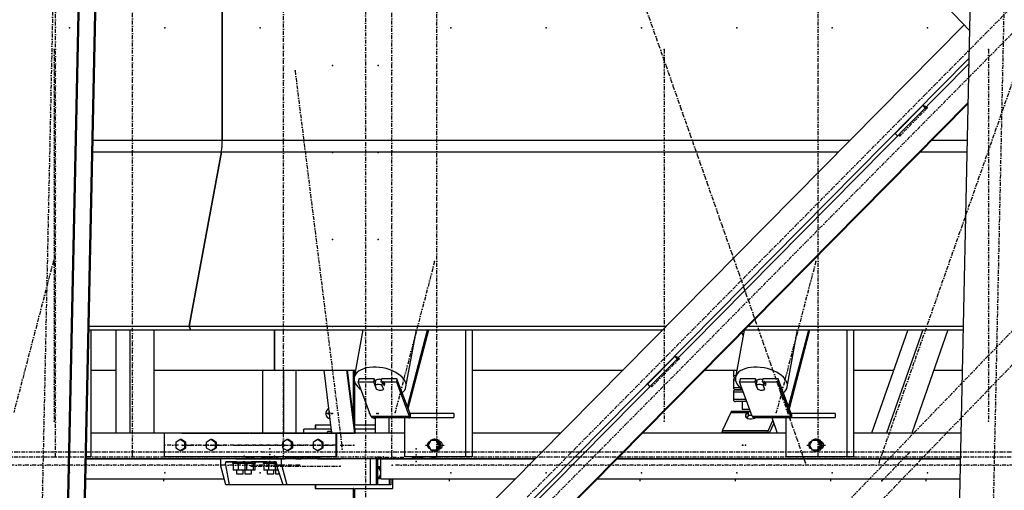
# Model space of a CAD drawing. Header units: millimetres. Extents: x 5305 to 84145, y 9066 to 76599.
# Tile 30 of 158: x 29335 to 31827, y 14498 to 15688. Entities that reach past the tile are written whole.
import ezdxf

# ---------------------------------------------------------------- set-up
doc = ezdxf.new("R2010")
doc.units = ezdxf.units.MM
doc.linetypes.add('STRICHPUNKT2', pattern=[18.5, 10, -4, 0.5, -4])
for name, color, linetype in [('01', 1, 'Continuous'), ('Kante-Höft', 7, 'Continuous'), ('Mitte-Höft', 1, 'Continuous')]:
    doc.layers.add(name, color=color, linetype=linetype)

# ---------------------------------------------------------------- blocks, each defined once
blk = doc.blocks.new('Stahlbau DS')
at = {"layer": 'Kante-Höft'}
for p, q in [((22146.1, -2257.2), (22243.1, 2281.3)), ((19888.6, -2227.3), (19984.3, 2251.4)), ((19891.1, -2228.1), (19986.8, 2250.7)), ((19930.8, -2240.4), (20026.5, 2238.3)), ((19933.3, -2241.2), (20029, 2237.5)), ((20301.3, 319.2), (20301.3, -319.2)), ((20301.3, -319.2), (20301.3, 319.2)), ((22193.4, -42.6), (22077.4, 80)), ((22179.1, -27.5), (19952.8, -2277.2)), ((22192, -111), (20048.4, -2277.2)), ((22191.7, -125.1), (20062, -2277.2)), ((22189.6, -223.8), (20157.6, -2277.2)), ((22189.5, -226.3), (20159.9, -2277.2)), ((22004.9, -301.8), (22074.7, -231.3)), ((22083.8, -234.1), (22074.7, -231.3)), ((22074.7, -231.3), (22080.5, -237.5)), ((19974.4, -319.2), (20301.3, -319.2)), ((20301.3, -319.2), (21890.4, -319.2)), ((22004.9, -301.8), (22010.7, -307.9)), ((22097.5, -319.2), (22187.5, -319.2)), ((19973.7, -347.9), (20299, -347.9)), ((20299, -347.9), (20217.9, -789.5)), ((20217.9, -789.5), (20299, -347.9)), ((20299, -347.9), (21862.1, -347.9)), ((22069.2, -347.9), (22186.9, -347.9)), ((19964.3, -789.5), (20217.9, -789.5)), ((20217.9, -789.5), (20221.3, -798.7)), ((20221.3, -798.7), (20217.9, -789.5)), ((20217.9, -789.5), (21425, -789.5)), ((21632.1, -789.5), (22177.5, -789.5)), ((19964.1, -798.7), (20221.3, -798.7)), ((19968.8, -798.7), (19968.8, -1120)), ((20032.3, -798.7), (20032.3, -1060)), ((20067.1, -798.7), (20067.1, -1060)), ((20127.9, -798.7), (20127.9, -1060)), ((20221.3, -798.7), (21415.9, -798.7)), ((20433.7, -900), (20433.7, -798.7)), ((20433.7, -798.7), (20433.7, -900)), ((20657.5, -798.7), (20635.5, -918.7)), ((20766.3, -942.7), (20792.7, -798.7)), ((20769.9, -992.9), (20820.8, -798.7)), ((20771.7, -997.5), (20823.8, -798.7)), ((20916.8, -798.7), (20916.8, -1120)), ((20933.8, -798.7), (20933.8, -1120)), ((21622.4, -799.3), (21600.5, -918.7)), ((21616.6, -805.2), (21619.7, -814.1)), ((21623, -798.7), (22177.3, -798.7)), ((21731.3, -942.7), (21757.7, -798.7)), ((21734.9, -992.9), (21785.8, -798.7)), ((21736.7, -997.5), (21788.8, -798.7)), ((21881.8, -798.7), (21881.8, -1120)), ((21898.8, -798.7), (21898.8, -1120)), ((22036.4, -798.7), (21944.6, -1060)), ((22074.2, -798.7), (21982.5, -1060)), ((22138, -798.7), (22046.3, -1060)), ((21377.2, -936.1), (21447, -865.6)), ((21456.1, -868.4), (21447, -865.6)), ((21447, -865.6), (21452.8, -871.8)), ((19968.8, -900), (20032.3, -900)), ((20127.9, -900), (20433.7, -900)), ((20402.8, -900), (20402.8, -1060)), ((20433.7, -900), (20638.9, -900)), ((20433.7, -900), (20437.9, -900)), ((20455.9, -900), (20455.9, -1060)), ((20487.3, -900), (20487.3, -1060)), ((20578.9, -1060), (20558.9, -900)), ((20636.8, -1060), (20616.8, -900)), ((20638.5, -1060), (20618.6, -900)), ((20632.8, -900), (20632.8, -1013.9)), ((20634.4, -1026.5), (20634.4, -900)), ((20636.6, -912.3), (20636.6, -900)), ((20933.8, -900), (21315.7, -900)), ((21522.8, -900), (21603.9, -900)), ((21595.1, -900), (21595.1, -915)), ((21601.2, -915), (21595.1, -915)), ((21600.1, -920), (21600.3, -920)), ((21600.3, -920), (21600.1, -920)), ((21898.8, -900), (22000.8, -900)), ((22102.5, -900), (22175.1, -900)), ((20636.6, -1039.7), (20636.6, -930.5)), ((20646.9, -922.1), (20645.4, -930.3)), ((20677.6, -1016.4), (20645.4, -930.3)), ((20645.4, -930.3), (20684.5, -930.3)), ((20686, -922.1), (20646.9, -922.1)), ((20686, -922.1), (20684.5, -930.3)), ((20684.5, -930.3), (20691.1, -948)), ((20689.4, -931.1), (20686, -922.1)), ((20687.9, -938.8), (20689.7, -929)), ((20691.7, -948.7), (20687.9, -938.8)), ((20688.6, -928.4), (20688.5, -928.8)), ((20704.4, -922.1), (20702.8, -930.3)), ((20702.8, -930.3), (20741.9, -930.3)), ((20743.4, -922.1), (20704.4, -922.1)), ((20707.1, -929), (20705.3, -938.8)), ((20705.3, -938.8), (20709, -948.7)), ((20707.1, -929), (20710.8, -938.9)), ((20710.6, -940.1), (20710.8, -938.9)), ((20743.4, -922.1), (20741.9, -930.3)), ((20741.9, -930.3), (20774.2, -1016.4)), ((20775.7, -1008.2), (20743.4, -922.1)), ((21377.2, -936.1), (21383.1, -942.2)), ((21595.1, -925), (21600.3, -925)), ((21595.1, -925), (21595.1, -945)), ((21611.8, -945), (21595.1, -945)), ((21611.9, -922.1), (21610.4, -930.3)), ((21642.7, -1016.4), (21610.4, -930.3)), ((21610.4, -930.3), (21649.5, -930.3)), ((21651, -922.1), (21611.9, -922.1)), ((21651, -922.1), (21649.5, -930.3)), ((21649.5, -930.3), (21656.2, -948)), ((21654.4, -931.1), (21651, -922.1)), ((21652.9, -938.8), (21654.8, -929)), ((21656.7, -948.7), (21652.9, -938.8)), ((21653.6, -928.4), (21653.5, -928.8)), ((21669.4, -922.1), (21667.9, -930.3)), ((21667.9, -930.3), (21706.9, -930.3)), ((21708.4, -922.1), (21669.4, -922.1)), ((21672.1, -929), (21670.3, -938.8)), ((21670.3, -938.8), (21674, -948.7)), ((21672.1, -929), (21675.8, -938.9)), ((21675.6, -940.1), (21675.8, -938.9)), ((21708.4, -922.1), (21706.9, -930.3)), ((21706.9, -930.3), (21739.2, -1016.4)), ((21740.7, -1008.2), (21708.4, -922.1)), ((20691.2, -947.6), (20691.1, -948)), ((20709, -948.7), (20709.3, -947.5)), ((21595.1, -955), (21619.7, -955)), ((21595.1, -955), (21595.1, -975)), ((21600.1, -950), (21617.8, -950)), ((21617.8, -950), (21600.1, -950)), ((21656.2, -947.6), (21656.2, -948)), ((21674, -948.7), (21674.3, -947.5)), ((21627.2, -975), (21595.1, -975)), ((21629, -980), (21600.1, -980)), ((21617.1, -980), (21617.1, -1000)), ((20572.6, -1009.7), (20565.5, -1009.7)), ((20567.9, -1009.7), (20572.6, -1009.7)), ((20677.6, -1016.4), (20774.2, -1016.4)), ((20677.6, -1016.4), (20774.2, -1016.4)), ((20678.3, -1017.9), (20774.8, -1017.9)), ((20679.1, -1019.1), (20775.6, -1019.1)), ((20679.9, -1019.8), (20776.4, -1019.8)), ((20777.2, -1020), (20680.7, -1020)), ((20777.2, -1020), (20680.7, -1020)), ((20688.5, -1020), (20688.5, -1060)), ((20723.3, -1020), (20723.3, -1060)), ((20762.4, -1020), (20762.4, -1120)), ((20768, -1020), (20780, -1020)), ((20775.7, -1008.2), (20774.2, -1016.4)), ((20774.2, -1016.4), (20775.7, -1008.2)), ((20887.8, -1010), (20777.2, -1010)), ((20777.2, -1010), (20777.2, -1010)), ((20780, -1010), (20777.2, -1010)), ((20777.2, -1010), (20777.2, -1020)), ((20777.2, -1010), (20777.2, -1020)), ((20777.2, -1020), (20887.8, -1020)), ((20887.8, -1010), (20887.8, -1020)), ((21588.2, -1007.7), (21567, -1054.2)), ((21588.2, -1007.7), (21631.1, -1007.7)), ((21588.2, -1007.7), (21631.1, -1007.7)), ((21588.8, -1006.5), (21631.9, -1006.5)), ((21589.4, -1005.7), (21632.8, -1005.7)), ((21590.1, -1005.2), (21633.3, -1005.2)), ((21633.3, -1005), (21590.8, -1005)), ((21634.2, -1005), (21590.8, -1005)), ((21636.5, -1000), (21617.1, -1000)), ((21626.9, -1013.2), (21631.1, -1007.7)), ((21628, -1020.6), (21626.9, -1013.2)), ((21632.4, -1016.3), (21628.8, -1021.1)), ((21631.1, -1007.7), (21632.4, -1016.3)), ((21631.1, -1007.7), (21632.4, -1016.3)), ((21631.9, -1006.5), (21632.9, -1015.8)), ((21633.3, -1014.2), (21631.9, -1006.5)), ((21631.9, -1006.5), (21632.4, -1016.3)), ((21633.3, -1012.3), (21632.8, -1005.7)), ((21633.3, -1015), (21633.3, -1005)), ((21633.3, -1005), (21638.4, -1005)), ((21642.1, -1015), (21633.3, -1015)), ((21633.5, -1015.3), (21633.4, -1015)), ((21633.5, -1015.3), (21633.5, -1015)), ((21642.7, -1016.4), (21739.2, -1016.4)), ((21642.7, -1016.4), (21739.2, -1016.4)), ((21643.4, -1017.9), (21739.9, -1017.9)), ((21644.1, -1019.1), (21740.6, -1019.1)), ((21644.9, -1019.8), (21741.4, -1019.8)), ((21742.2, -1020), (21645.7, -1020)), ((21742.2, -1020), (21645.7, -1020)), ((21692, -1020), (21706, -1060)), ((21727.4, -1020), (21727.4, -1120)), ((21733, -1020), (21745, -1020)), ((21740.7, -1008.2), (21739.2, -1016.4)), ((21739.2, -1016.4), (21740.7, -1008.2)), ((21852.8, -1010), (21742.2, -1010)), ((21742.2, -1010), (21742.2, -1010)), ((21745, -1010), (21742.2, -1010)), ((21742.2, -1010), (21742.2, -1020)), ((21742.2, -1010), (21742.2, -1020)), ((21742.2, -1020), (21852.8, -1020)), ((21852.8, -1010), (21852.8, -1020)), ((20576.4, -1039.7), (20536.3, -1039.7)), ((20537.9, -1039.7), (20536.3, -1039.7)), ((20536.3, -1039.7), (20536.3, -1050)), ((20537.9, -1050), (20537.9, -1039.7)), ((20688.5, -1039.7), (20636.6, -1039.7)), ((21682.8, -1054.2), (21694.8, -1027.9)), ((21697.1, -1034.4), (21685.5, -1060)), ((20369.3, -1060), (19968.8, -1060)), ((20032.3, -1060), (19968.8, -1060)), ((20369.3, -1060), (20127.9, -1060)), ((20588.6, -1060), (20154.3, -1060)), ((20154.3, -1060), (20154.3, -1120)), ((20198.9, -1060), (20369.3, -1060)), ((20371.7, -1060), (20369.3, -1060)), ((20369.3, -1060), (20369.3, -1060)), ((20371.7, -1060), (20588.6, -1060)), ((20408.8, -1060), (20371.7, -1060)), ((20371.7, -1060), (20371.7, -1060)), ((20762.4, -1060), (20378.9, -1060)), ((20378.9, -1060), (20378.9, -1060)), ((20411.2, -1060), (20408.8, -1060)), ((20408.8, -1060), (20408.8, -1060)), ((20411.2, -1060), (20411.2, -1060)), ((20588.6, -1060), (20418.5, -1060)), ((20418.5, -1060), (20418.5, -1060)), ((20507.9, -1060), (20507.9, -1050)), ((20577.6, -1050), (20507.9, -1050)), ((20577.6, -1050), (20541.5, -1050)), ((20566.1, -1060), (20568.5, -1055)), ((20568.5, -1055), (20578.2, -1055)), ((20578.2, -1055), (20575.8, -1060)), ((20578.3, -1055), (20578.2, -1055)), ((20591.2, -1060), (20588.6, -1060)), ((20588.6, -1060), (20588.6, -1120)), ((20688.5, -1060), (20591.2, -1060)), ((20591.2, -1120), (20591.2, -1060)), ((20591.2, -1060), (20633.2, -1060)), ((20633.2, -1060), (20635.8, -1060)), ((20688.5, -1050), (20637.3, -1050)), ((20688.5, -1050), (20637.3, -1050)), ((21157.3, -1060), (20933.8, -1060)), ((21157.3, -1060), (20933.8, -1060)), ((21727.4, -1060), (21364.4, -1060)), ((21706, -1060), (21364.4, -1060)), ((21565.9, -1057.4), (21681.8, -1057.4)), ((21567, -1054.2), (21567, -1054.2)), ((21682.8, -1054.2), (21567, -1054.2)), ((21682.8, -1054.2), (21567, -1054.2)), ((21683.7, -1060), (21682.8, -1054.2)), ((21683.7, -1060), (21682.8, -1054.2)), ((22171.7, -1060), (21898.8, -1060)), ((21944.6, -1060), (21898.8, -1060)), ((22171.7, -1060), (22046.3, -1060)), ((20195.1, -1076.1), (20183.6, -1083.1)), ((20183.6, -1083.1), (20183.6, -1096.9)), ((20197.8, -1076.1), (20195.1, -1076.1)), ((20206.7, -1083.1), (20195.1, -1076.1)), ((20209.3, -1083.1), (20197.8, -1076.1)), ((20209.3, -1083.1), (20206.7, -1083.1)), ((20206.7, -1096.9), (20206.7, -1083.1)), ((20209.3, -1096.9), (20209.3, -1083.1)), ((20272.3, -1076.1), (20260.8, -1083.1)), ((20260.8, -1083.1), (20260.8, -1096.9)), ((20275, -1076.1), (20272.3, -1076.1)), ((20283.9, -1083.1), (20272.3, -1076.1)), ((20286.6, -1083.1), (20275, -1076.1)), ((20286.6, -1083.1), (20283.9, -1083.1)), ((20283.9, -1096.9), (20283.9, -1083.1)), ((20286.6, -1096.9), (20286.6, -1083.1)), ((20465.4, -1076.1), (20453.8, -1083.1)), ((20453.8, -1083.1), (20453.8, -1096.9)), ((20468, -1076.1), (20465.4, -1076.1)), ((20476.9, -1083.1), (20465.4, -1076.1)), ((20479.6, -1083.1), (20468, -1076.1)), ((20479.6, -1083.1), (20476.9, -1083.1)), ((20476.9, -1096.9), (20476.9, -1083.1)), ((20479.6, -1096.9), (20479.6, -1083.1)), ((20542.6, -1076.1), (20531, -1083.1)), ((20531, -1083.1), (20531, -1096.9)), ((20545.2, -1076.1), (20542.6, -1076.1)), ((20554.1, -1083.1), (20542.6, -1076.1)), ((20556.8, -1083.1), (20545.2, -1076.1)), ((20556.8, -1083.1), (20554.1, -1083.1)), ((20554.1, -1096.9), (20554.1, -1083.1)), ((20556.8, -1096.9), (20556.8, -1083.1)), ((20829.5, -1078), (20822.8, -1090)), ((20822.8, -1090), (20829.5, -1102)), ((20842.8, -1078), (20829.5, -1078)), ((20839.6, -1075), (20838.8, -1075)), ((20845.5, -1078), (20842.8, -1078)), ((20849.5, -1090), (20842.8, -1078)), ((20842.8, -1102), (20849.5, -1090)), ((20852.1, -1090), (20845.5, -1078)), ((20845.5, -1102), (20852.1, -1090)), ((20852.1, -1090), (20849.5, -1090)), ((20854.2, -1082), (20851.8, -1082)), ((21794.5, -1078), (21787.8, -1090)), ((21787.8, -1090), (21794.5, -1102)), ((21807.9, -1078), (21794.5, -1078)), ((21804.6, -1075), (21803.8, -1075)), ((21810.5, -1078), (21807.9, -1078)), ((21814.5, -1090), (21807.9, -1078)), ((21807.9, -1102), (21814.5, -1090)), ((21817.2, -1090), (21810.5, -1078)), ((21810.5, -1102), (21817.2, -1090)), ((21817.2, -1090), (21814.5, -1090)), ((21819.2, -1082), (21816.8, -1082)), ((19968.8, -1120), (19957.2, -1120)), ((20588.6, -1120), (20154.3, -1120)), ((20183.6, -1096.9), (20195.1, -1103.9)), ((20195.1, -1103.9), (20206.7, -1096.9)), ((20197.8, -1103.9), (20195.1, -1103.9)), ((20197.8, -1103.9), (20209.3, -1096.9)), ((20209.3, -1096.9), (20206.7, -1096.9)), ((20260.8, -1096.9), (20272.3, -1103.9)), ((20272.3, -1103.9), (20283.9, -1096.9)), ((20275, -1103.9), (20272.3, -1103.9)), ((20275, -1103.9), (20286.6, -1096.9)), ((20286.6, -1096.9), (20283.9, -1096.9)), ((20369.3, -1120), (20369.3, -1125)), ((20378.9, -1120), (20378.9, -1125)), ((20453.8, -1096.9), (20465.4, -1103.9)), ((20465.4, -1103.9), (20476.9, -1096.9)), ((20468, -1103.9), (20465.4, -1103.9)), ((20468, -1103.9), (20479.6, -1096.9)), ((20479.6, -1096.9), (20476.9, -1096.9)), ((20531, -1096.9), (20542.6, -1103.9)), ((20542.6, -1103.9), (20554.1, -1096.9)), ((20545.2, -1103.9), (20542.6, -1103.9)), ((20545.2, -1103.9), (20556.8, -1096.9)), ((20556.8, -1096.9), (20554.1, -1096.9)), ((20588.6, -1120), (20591.2, -1120)), ((20916.8, -1120), (20762.4, -1120)), ((20788.3, -1120), (20777.6, -1120)), ((20829.5, -1102), (20842.8, -1102)), ((20838.8, -1105), (20839.6, -1105)), ((20845.5, -1102), (20842.8, -1102)), ((20851.8, -1098), (20854.2, -1098)), ((20933.8, -1120), (20916.8, -1120)), ((21881.8, -1120), (21727.4, -1120)), ((21753.3, -1120), (21742.7, -1120)), ((21794.5, -1102), (21807.9, -1102)), ((21803.8, -1105), (21804.6, -1105)), ((21810.5, -1102), (21807.9, -1102)), ((21816.8, -1098), (21819.2, -1098)), ((21898.8, -1120), (21881.8, -1120)), ((20369.3, -1125), (19957.1, -1125)), ((19957.1, -1125), (20296.9, -1125)), ((20451.3, -1125), (20296.9, -1125)), ((20296.9, -1125), (20296.9, -1140)), ((20310, -1190), (20296.9, -1140)), ((20296.9, -1140), (20309.6, -1140)), ((20309.6, -1140), (20310.2, -1132.5)), ((20309.6, -1140), (20318.9, -1190)), ((20337.5, -1132.5), (20310.2, -1132.5)), ((20310.2, -1132.5), (20438, -1132.5)), ((20327.5, -1132.5), (20364.5, -1132.5)), ((20327.5, -1132.5), (20327.5, -1135.5)), ((20327.5, -1135.5), (20364.5, -1135.5)), ((20341.4, -1135.5), (20329.2, -1135.5)), ((20329.2, -1135.5), (20329.2, -1153.5)), ((20357, -1125), (20335, -1125)), ((20357, -1125), (20335, -1125)), ((20335, -1132.5), (20337.5, -1132.5)), ((20337.5, -1132.5), (20335.5, -1132.5)), ((20337.5, -1135.5), (20335.5, -1135.5)), ((20336, -1125), (20336, -1125)), ((20336, -1125), (20356, -1125)), ((20337.5, -1125), (20354.4, -1125)), ((20337.5, -1132.5), (20337.5, -1132.5)), ((20337.5, -1135.5), (20337.5, -1135.5)), ((20341.4, -1135.5), (20341.4, -1153.5)), ((20358.2, -1135.5), (20341.4, -1135.5)), ((20358.5, -1132.5), (20354.4, -1132.5)), ((20354.4, -1132.5), (20357, -1132.5)), ((20356.5, -1132.5), (20354.4, -1132.5)), ((20354.4, -1132.5), (20385.5, -1132.5)), ((20354.4, -1132.5), (20354.4, -1132.5)), ((20356.5, -1135.5), (20354.4, -1135.5)), ((20354.4, -1135.5), (20385.5, -1135.5)), ((20362.4, -1135.5), (20354.4, -1135.5)), ((20378, -1125), (20356, -1125)), ((20378, -1125), (20356, -1125)), ((20356, -1125), (20356, -1125)), ((20356, -1125), (20356, -1125)), ((20356, -1132.5), (20358.5, -1132.5)), ((20358.5, -1132.5), (20356.5, -1132.5)), ((20358.5, -1135.5), (20356.5, -1135.5)), ((20357, -1125), (20357, -1125)), ((20357, -1125), (20377, -1125)), ((20358.2, -1135.5), (20358.2, -1153.5)), ((20362.7, -1135.5), (20358.2, -1135.5)), ((20358.4, -1125), (20365.8, -1125)), ((20358.5, -1125), (20375.4, -1125)), ((20358.5, -1132.5), (20358.5, -1132.5)), ((20358.5, -1135.5), (20358.5, -1135.5)), ((20379.2, -1135.5), (20362.4, -1135.5)), ((20362.7, -1135.5), (20362.7, -1153.5)), ((20364.5, -1135.5), (20364.5, -1132.5)), ((20387.5, -1125), (20365.8, -1125)), ((20365.8, -1125), (20365.8, -1125)), ((20369.3, -1125), (20411.2, -1125)), ((20414.7, -1132.5), (20375.4, -1132.5)), ((20375.4, -1132.5), (20378, -1132.5)), ((20377.5, -1132.5), (20375.4, -1132.5)), ((20375.4, -1132.5), (20375.4, -1132.5)), ((20377.5, -1135.5), (20375.4, -1135.5)), ((20377, -1125), (20377, -1125)), ((21093, -1125), (20378.9, -1125)), ((20379.2, -1135.5), (20379.2, -1153.5)), ((20383.7, -1135.5), (20379.2, -1135.5)), ((20401, -1125), (20383, -1125)), ((20383, -1125), (20383, -1125)), ((20383, -1125), (20401, -1125)), ((20383.7, -1135.5), (20383.7, -1153.5)), ((20400, -1125), (20384, -1125)), ((20384, -1125), (20384, -1125)), ((20398.7, -1125), (20385.2, -1125)), ((20385.5, -1135.5), (20385.5, -1132.5)), ((20387.5, -1125), (20387.5, -1125)), ((20402.8, -1125), (20387.5, -1125)), ((20401, -1125), (20401, -1125)), ((20455.9, -1125), (20402.8, -1125)), ((20404.7, -1132.5), (20438, -1132.5)), ((20404.7, -1132.5), (20404.7, -1135.5)), ((20404.7, -1135.5), (20438.2, -1135.5)), ((20418.6, -1135.5), (20406.4, -1135.5)), ((20406.4, -1135.5), (20406.4, -1153.5)), ((20434.2, -1125), (20412.2, -1125)), ((20434.2, -1125), (20412.2, -1125)), ((20412.2, -1132.5), (20414.7, -1132.5)), ((20414.7, -1132.5), (20412.7, -1132.5)), ((20414.7, -1135.5), (20412.7, -1135.5)), ((20413.2, -1125), (20413.2, -1125)), ((20413.2, -1125), (20433.2, -1125)), ((20414.7, -1125), (20431.6, -1125)), ((20414.7, -1132.5), (20414.7, -1132.5)), ((20414.7, -1135.5), (20414.7, -1135.5)), ((20418.6, -1135.5), (20418.6, -1153.5)), ((20435.4, -1135.5), (20418.6, -1135.5)), ((20435.7, -1132.5), (20431.6, -1132.5)), ((20431.6, -1132.5), (20434.2, -1132.5)), ((20433.7, -1132.5), (20431.6, -1132.5)), ((20431.6, -1132.5), (20438, -1132.5)), ((20431.6, -1132.5), (20431.6, -1132.5)), ((20438.2, -1135.5), (20431.6, -1135.5)), ((20433.7, -1135.5), (20431.6, -1135.5)), ((20431.6, -1135.5), (20438.2, -1135.5)), ((20477.5, -1125), (20432.2, -1125)), ((20455.2, -1125), (20433.2, -1125)), ((20455.2, -1125), (20433.2, -1125)), ((20433.2, -1125), (20433.2, -1125)), ((20433.2, -1125), (20433.2, -1125)), ((20433.2, -1132.5), (20435.7, -1132.5)), ((20435.7, -1132.5), (20433.7, -1132.5)), ((20435.7, -1135.5), (20433.7, -1135.5)), ((20434.2, -1125), (20434.2, -1125)), ((20434.2, -1125), (20454.2, -1125)), ((20435.4, -1135.5), (20435.4, -1153.5)), ((20438.2, -1135.5), (20435.4, -1135.5)), ((20435.7, -1125), (20452.6, -1125)), ((20435.7, -1132.5), (20435.7, -1132.5)), ((20435.7, -1135.5), (20435.7, -1135.5)), ((20438, -1132.5), (20438.6, -1140)), ((20438.6, -1140), (20451.3, -1140)), ((20455.5, -1190), (20438.6, -1140)), ((20439.9, -1144), (20439.9, -1153.5)), ((20460.7, -1125), (20442.7, -1125)), ((20442.7, -1125), (20442.7, -1125)), ((20442.7, -1125), (20460.7, -1125)), ((20459.7, -1125), (20443.7, -1125)), ((20443.7, -1125), (20443.7, -1125)), ((20458.5, -1125), (20444.9, -1125)), ((20451.3, -1140), (20451.3, -1125)), ((20676.8, -1125), (20451.3, -1125)), ((20451.3, -1140), (20464.4, -1190)), ((20454.2, -1125), (20454.2, -1125)), ((20487.3, -1125), (20455.9, -1125)), ((20460.7, -1125), (20460.7, -1125)), ((20507.9, -1125), (20487.3, -1125)), ((20487.3, -1125), (20501.1, -1125)), ((20507.9, -1125), (20507.9, -1125)), ((20542.3, -1125), (20542.3, -1125)), ((20542.3, -1125), (20552, -1125)), ((20552, -1125), (20552, -1125)), ((20552, -1125), (20600.5, -1125)), ((20600.5, -1125), (20600.5, -1125)), ((20676.8, -1190), (20676.8, -1125)), ((20691.3, -1190), (20691.3, -1125)), ((20691.6, -1125), (20691.6, -1125)), ((20691.6, -1125), (20790, -1125)), ((20694.4, -1125), (20694.4, -1190)), ((20696.1, -1145), (20694.4, -1145)), ((20702.4, -1156.4), (20696.1, -1145)), ((20699.4, -1145), (20696.1, -1145)), ((20702.4, -1150.5), (20699.4, -1145)), ((20702.4, -1175), (20702.4, -1125)), ((20702.4, -1125), (21093, -1125)), ((20724.8, -1125), (20724.8, -1125)), ((20728, -1125), (20728, -1125)), ((20733.1, -1125), (20733.1, -1125)), ((20777.2, -1125), (20759.2, -1125)), ((20759.2, -1125), (20759.2, -1125)), ((20759.2, -1125), (20777.2, -1125)), ((20776.2, -1125), (20760.2, -1125)), ((20774.9, -1125), (20761.4, -1125)), ((20761.4, -1125), (20761.4, -1125)), ((20774.9, -1125), (20774.9, -1125)), ((20777.2, -1125), (20777.2, -1125)), ((20777.2, -1125), (20777.2, -1125)), ((20817.9, -1125), (20790, -1125)), ((20790, -1125), (20790, -1125)), ((20825.9, -1125), (20807.9, -1125)), ((20807.9, -1125), (20807.9, -1125)), ((20807.9, -1125), (20825.9, -1125)), ((20824.9, -1125), (20808.9, -1125)), ((20823.7, -1125), (20810.1, -1125)), ((20810.1, -1125), (20810.1, -1125)), ((20817.9, -1125), (20864.6, -1125)), ((20817.9, -1125), (20817.9, -1125)), ((20823.7, -1125), (20823.7, -1125)), ((20825.9, -1125), (20825.9, -1125)), ((20825.9, -1125), (20825.9, -1125)), ((20864.6, -1125), (20864.6, -1125)), ((22170.3, -1125), (21300.1, -1125)), ((21300.1, -1125), (22170.3, -1125)), ((20341.4, -1153.5), (20329.2, -1153.5)), ((20337.5, -1153.5), (20337.5, -1153.5)), ((20337.5, -1153.5), (20337.5, -1162.5)), ((20337.5, -1162.5), (20354.4, -1162.5)), ((20358.2, -1153.5), (20341.4, -1153.5)), ((20354.4, -1162.5), (20354.4, -1153.5)), ((20362.4, -1153.5), (20354.4, -1153.5)), ((20362.7, -1153.5), (20358.2, -1153.5)), ((20358.5, -1153.5), (20358.5, -1153.5)), ((20358.5, -1153.5), (20358.5, -1162.5)), ((20358.5, -1162.5), (20375.4, -1162.5)), ((20379.2, -1153.5), (20362.4, -1153.5)), ((20375.4, -1162.5), (20375.4, -1153.5)), ((20383.7, -1153.5), (20379.2, -1153.5)), ((20418.6, -1153.5), (20406.4, -1153.5)), ((20414.7, -1153.5), (20414.7, -1153.5)), ((20414.7, -1153.5), (20414.7, -1162.5)), ((20414.7, -1162.5), (20431.6, -1162.5)), ((20435.4, -1153.5), (20418.6, -1153.5)), ((20431.6, -1162.5), (20431.6, -1153.5)), ((20439.6, -1153.5), (20431.6, -1153.5)), ((20439.9, -1153.5), (20435.4, -1153.5)), ((20435.7, -1153.5), (20435.7, -1153.5)), ((20435.7, -1153.5), (20435.7, -1162.5)), ((20435.7, -1162.5), (20446.2, -1162.5)), ((20443.1, -1153.5), (20439.6, -1153.5)), ((20696.1, -1175), (20702.4, -1163.6)), ((20699.4, -1175), (20702.4, -1169.5)), ((19956.1, -1175), (20306.1, -1175)), ((19956.1, -1175), (20306.1, -1175)), ((20318.9, -1190), (20310, -1190)), ((20455.5, -1190), (20318.9, -1190)), ((20464.4, -1190), (20455.5, -1190)), ((20531.3, -1190), (20464.4, -1190)), ((20676.8, -1190), (20464.4, -1190)), ((20691.3, -1190), (20507.9, -1190)), ((20536.3, -1190), (20536.3, -1199.7)), ((20537.9, -1199.7), (20537.9, -1190)), ((20691.3, -1190), (20541.5, -1190)), ((20694.4, -1190), (20691.3, -1190)), ((20694.4, -1175), (20696.1, -1175)), ((20724.8, -1190), (20694.4, -1190)), ((20699.4, -1175), (20696.1, -1175)), ((20702.4, -1175), (21043.5, -1175)), ((20724.8, -1190), (20724.8, -1175)), ((20728, -1190), (20724.8, -1190)), ((20728, -1175), (20728, -1190)), ((20733.1, -1199.7), (20733.1, -1175)), ((20756.4, -1175), (21043.5, -1175)), ((21250.6, -1175), (22169.2, -1175)), ((21250.6, -1175), (22169.2, -1175)), ((20537.9, -1199.7), (20536.3, -1199.7)), ((20536.3, -1199.7), (20632.8, -1199.7)), ((20634.4, -1199.7), (20632.8, -1199.7)), ((20632.8, -1199.7), (20632.8, -1590.1)), ((20634.4, -1588.5), (20634.4, -1199.7)), ((20636.6, -1586.2), (20636.6, -1199.7)), ((20636.6, -1199.7), (20733.1, -1199.7))]:
    blk.add_line(p, q, dxfattribs=at)
for centre, start, end in [((21600.1, -915), 179.9999, 270), ((21600.1, -925), 90.0001, 180), ((21600.1, -945), 179.9999, 270), ((21600.1, -955), 90.0001, 180), ((21600.1, -975), 179.9999, 270)]:
    blk.add_arc(centre, 5, start, end, dxfattribs=at)
for centre, major_axis, ratio, start_param, end_param in [((20288.2, -319.2), (0, -50), 0.262189, 0.959931, 1.570796), ((20288.2, -319.2), (0, -50), 0.262189, 0.959931, 1.570796), ((20700.9, -930.7), (65.4, -12), 0.553511, 6.283185, 9.424778), ((21665.9, -930.7), (65.4, -12), 0.553511, 6.283185, 9.424778), ((20700.9, -930.7), (65.4, -12), 0.553511, 3.141593, 3.992946), ((21665.9, -930.7), (65.4, -12), 0.553511, 3.141593, 3.992946), ((20698.5, -943.8), (12.3, -2.3), 0.553511, 1.087253, 2.694858), ((20700.9, -930.7), (12.3, -2.3), 0.553511, 1.420881, 3.141593), ((20700.3, -933.9), (12.3, -2.3), 0.553511, 2.694858, 2.846659), ((20700.3, -933.9), (12.3, -2.3), 0.553511, 0, 1.087253), ((20700.3, -933.9), (12.3, -2.3), 0.553511, 5.836451, 6.283185), ((20700.9, -930.7), (65.4, -12), 0.553511, 5.82604, 6.283185), ((21663.5, -943.8), (12.3, -2.3), 0.553511, 1.087253, 2.694858), ((21665.9, -930.7), (12.3, -2.3), 0.553511, 1.420881, 3.141593), ((21665.3, -933.9), (12.3, -2.3), 0.553511, 2.694858, 2.846659), ((21665.3, -933.9), (12.3, -2.3), 0.553511, 0, 1.087253), ((21665.3, -933.9), (12.3, -2.3), 0.553511, 5.836451, 6.283185), ((21665.9, -930.7), (65.4, -12), 0.553511, 5.82604, 6.283185), ((20698.4, -942.9), (12.8, -2.3), 0.553511, 4.2132, 4.242156), ((20698.5, -943.8), (12.3, -2.3), 0.553511, 4.228846, 5.836451), ((21663.4, -942.9), (12.8, -2.3), 0.553511, 4.2132, 4.242156), ((21663.5, -943.8), (12.3, -2.3), 0.553511, 4.228846, 5.836451), ((20576.8, -1009.7), (0, -14), 0.965016, 3.582797, 6.099269), ((20578.4, -1009.7), (0, -8), 0.965016, 4.103611, 5.578455), ((20578.4, -1009.7), (0, -6.5), 0.965016, 4.415989, 5.266077), ((20680.7, -1000), (0, -20), 0.262189, 5.67232, 5.825036), ((20680.7, -1000), (0, -20), 0.262189, 5.825036, 5.977753), ((20680.7, -1000), (0, -20), 0.262189, 5.977753, 6.130469), ((20680.7, -1000), (0, -20), 0.262189, 6.130469, 6.283185), ((20692.6, -1009.7), (0, -14), 0.965016, 5.535739, 5.976444), ((20777.2, -1000), (0, -20), 0.262189, 5.67232, 5.825036), ((20777.2, -1000), (0, -20), 0.262189, 5.825036, 5.977753), ((20777.2, -1000), (0, -20), 0.262189, 5.977753, 6.130469), ((20777.2, -1000), (0, -10), 0.262189, 5.67232, 5.825036), ((20777.2, -1000), (0, -10), 0.262189, 5.825036, 5.977753), ((20777.2, -1000), (0, -10), 0.262189, 5.977753, 6.130469), ((20777.2, -1000), (0, -20), 0.262189, 6.130469, 6.283185), ((20777.2, -1000), (0, -10), 0.262189, 6.130469, 6.283185), ((21590.8, -1025), (0, -20), 0.262189, 3.534292, 3.665191), ((21590.8, -1025), (0, -20), 0.262189, 3.403392, 3.534292), ((21590.8, -1025), (0, -20), 0.262189, 3.272492, 3.403392), ((21590.8, -1025), (0, -20), 0.262189, 3.141593, 3.272492), ((21642.9, -1014.6), (17.3, 2.6), 0.482508, 2.683581, 3.141593), ((21642.9, -1014.6), (17.3, 2.6), 0.482508, 3.141593, 5.312188), ((21633.7, -1025), (-1.1, -20), 0.345824, 3.553476, 3.684376), ((21634.2, -1025), (-0.6, -20), 0.356256, 3.413706, 3.544606), ((21633.9, -1025), (-0.93, -9.99), 0.439583, 3.575061, 3.705961), ((21634.2, -1025), (0, -20), 0.262189, 3.312594, 3.403392), ((21633.9, -1025), (-0.93, -9.99), 0.439583, 3.444162, 3.575061), ((21634.2, -1025), (0, -10), 0.262189, 3.272492, 3.403392), ((21634.2, -1025), (0, -10), 0.262189, 3.141593, 3.272492), ((21645.7, -1000), (0, -20), 0.262189, 5.67232, 5.825036), ((21645.7, -1000), (0, -20), 0.262189, 5.825036, 5.977753), ((21645.7, -1000), (0, -20), 0.262189, 5.977753, 6.130469), ((21645.7, -1000), (0, -20), 0.262189, 6.130469, 6.283185), ((21742.2, -1000), (0, -20), 0.262189, 5.67232, 5.825036), ((21742.2, -1000), (0, -20), 0.262189, 5.825036, 5.977753), ((21742.2, -1000), (0, -20), 0.262189, 5.977753, 6.130469), ((21742.2, -1000), (0, -10), 0.262189, 5.67232, 5.825036), ((21742.2, -1000), (0, -10), 0.262189, 5.825036, 5.977753), ((21742.2, -1000), (0, -10), 0.262189, 5.977753, 6.130469), ((21742.2, -1000), (0, -20), 0.262189, 6.130469, 6.283185), ((21742.2, -1000), (0, -10), 0.262189, 6.130469, 6.283185), ((21569.7, -1071.5), (0, -20), 0.262189, 3.926991, 4.096909), ((21569.7, -1071.5), (0, -20), 0.262189, 3.665191, 3.926991), ((21685.5, -1071.5), (0, -20), 0.262189, 3.926991, 4.096909), ((21685.5, -1071.5), (0, -20), 0.262189, 3.665191, 3.926991), ((20828.9, -1090), (0, -9), 0.965016, 3.363045, 6.061733), ((20830.9, -1090), (0, -9), 0.965016, 3.699377, 5.725401), ((20838.8, -1090), (0, -15), 0.965016, 3.893998, 4.483582), ((20838.8, -1090), (0, -15), 0.965016, 4.941196, 5.53078), ((20838.8, -1090), (0, -15), 0.965016, 3.141593, 3.785094), ((20838.8, -1090), (0, -15), 0.965016, 0, 3.141593), ((20839.6, -1090), (0, -15), 0.965016, 0, 3.141593), ((20850.2, -1090), (0, -9), 0.965016, 0.116424, 3.025168), ((20856.6, -1090), (0, -9), 0.965016, 3.520608, 3.617475), ((21794, -1090), (0, -9), 0.965016, 3.363045, 6.061733), ((21795.9, -1090), (0, -9), 0.965016, 3.699377, 5.725401), ((21803.8, -1090), (0, -15), 0.965016, 3.893998, 4.483582), ((21803.8, -1090), (0, -15), 0.965016, 4.941196, 5.53078), ((21803.8, -1090), (0, -15), 0.965016, 3.141593, 3.785094), ((21803.8, -1090), (0, -15), 0.965016, 0, 3.141593), ((21804.6, -1090), (0, -15), 0.965016, 0, 3.141593), ((21815.2, -1090), (0, -9), 0.965016, 0.116424, 3.025168), ((21821.6, -1090), (0, -9), 0.965016, 3.520608, 3.617475), ((20838.8, -1090), (0, -15), 0.965016, 5.639684, 6.283185), ((20856.6, -1090), (0, -9), 0.965016, 5.807303, 5.90417), ((21803.8, -1090), (0, -15), 0.965016, 5.639684, 6.283185), ((21821.6, -1090), (0, -9), 0.965016, 5.807303, 5.90417)]:
    blk.add_ellipse(centre, major_axis=major_axis, ratio=ratio, start_param=start_param, end_param=end_param, dxfattribs=at)
for p in [(19914.6, -34.7), (20155.9, -34.7), (20397.1, -34.7), (20879.6, -34.7), (21120.9, -34.7), (21362.1, -34.7), (21603.4, -34.7), (21844.7, -34.7), (22085.9, -34.7), (19876.1, -89.7), (21420.1, -89.7), (22240.4, -89.7), (20485.7, -143.5), (20580.5, -129.7), (20696.3, -129.7), (22085.8, -237.3), (22016.1, -307.7), (20580.5, -349.7), (20696.3, -349.7), (20580.5, -569.7), (20696.3, -569.7), (19873.8, -625.3), (20838.8, -625.3), (21803.8, -625.3), (20580.5, -789.7), (20696.3, -789.7), (21458.1, -871.6), (21388.4, -942), (20576.8, -1009.7), (20580.5, -1009.7), (20692.6, -1009.7), (20696.3, -1009.7), (20738.7, -1007.2), (21703.7, -1007.2), (19876.1, -1029.7), (21420.1, -1029.7), (22240.4, -1029.7), (20155.7, -1090), (20200.2, -1090), (20236.4, -1090), (20242, -1090), (20247.1, -1090), (20272.9, -1090), (20277.9, -1090), (20283.6, -1090), (20506.6, -1090), (20512.2, -1090), (20517.3, -1090), (20543.1, -1090), (20548.1, -1090), (20553.8, -1090), (20589.9, -1090), (20634.5, -1090), (21618.1, -1090), (21619.3, -1090), (21625.7, -1090), (21625.7, -1090), (19879.4, -1120), (20074.4, -1117.5), (20356.5, -1117.5), (20362.1, -1121), (20390.2, -1106.6), (20399.9, -1106.6), (20421.8, -1099.2), (20421.8, -1114), (20433.7, -1117.5), (20516.9, -1119.7), (20518.6, -1119.7), (20526.3, -1120), (20547.4, -1121), (20605.2, -1100.6), (20633.1, -1120), (20639.2, -1120), (20640, -1120), (20690.1, -1121), (20709.6, -1120), (20730.6, -1117.5), (20787.1, -1119.7), (20788.8, -1119.7), (20792.5, -1099.7), (20792.5, -1114.5), (20841.3, -1121), (20844.4, -1120), (21809.4, -1120), (22039.1, -1109.9), (20356.5, -1135.5), (20356.5, -1135.5), (20374.1, -1143.4), (20421.8, -1131), (20433.7, -1135.5), (20433.7, -1135.5), (20456.2, -1125), (20496.5, -1140.5), (20599.6, -1143.4), (20731.6, -1140.5), (20792.5, -1131), (21777.3, -1134.4), (21963.6, -1134.4), (19914.6, -1159.7), (20155.9, -1159.7), (20397.1, -1159.7), (20879.6, -1159.7), (21120.9, -1159.7), (21362.1, -1159.7), (21603.4, -1159.7), (21844.7, -1159.7), (22085.9, -1159.7), (21970.9, -1180.6)]:
    blk.add_point(p, dxfattribs=at)
at = {"layer": 'Mitte-Höft', "linetype": 'STRICHPUNKT2'}
for p, q in [((24696.3, 2371.8), (20023.4, -2350.1)), ((19927.7, -2378.7), (24600.5, 2343.2)), ((22328, 2275.9), (22231, -2262.6)), ((19919.8, 2244.5), (19824.1, -2234.3)), ((20663.8, 1970.3), (20663.8, -1969.7)), ((20456.2, -1125), (20456.2, 1125)), ((21777.3, -1134.4), (20980.4, 1134.4)), ((21963.6, -1134.4), (22760.5, 1134.4)), ((19879.4, -1120), (19879.4, 1120)), ((20074.4, -1117.5), (20074.4, 1117.5)), ((20730.6, -1117.5), (20730.6, 1117.5)), ((20844.4, -1120), (20844.4, 1120)), ((21809.4, -1120), (21809.4, 1120)), ((23023.2, -52.5), (20955.6, -2195)), ((19876.1, -89.7), (19876.1, -1029.7)), ((20997.1, -2238), (23064.7, -95.5)), ((21420.1, -89.7), (21420.1, -1029.7)), ((22240.4, -89.7), (22240.4, -1029.7)), ((20485.7, -143.5), (20605.2, -1100.6)), ((22085.8, -237.3), (22016.1, -307.7)), ((19873.8, -625.3), (19773.7, -1007.2)), ((20838.8, -625.3), (20738.7, -1007.2)), ((21803.8, -625.3), (21703.7, -1007.2)), ((21458.1, -871.6), (21388.4, -942)), ((20572.6, -1009.7), (20556.5, -1009.7)), ((20572.6, -1009.7), (20570.7, -1009.7)), ((20572.6, -1009.7), (20570.7, -1009.7)), ((20675.2, -1009.7), (20672.3, -1009.7)), ((20774, -1020), (20774, -1023)), ((21739, -1020), (21739, -1023)), ((20190.4, -1090), (20155.7, -1090)), ((20200.2, -1090), (20235, -1090)), ((20267.6, -1090), (20207.8, -1090)), ((20209.3, -1090), (20210.8, -1090)), ((20252.3, -1090), (20312.2, -1090)), ((20460.6, -1090), (20285, -1090)), ((20286.6, -1090), (20288, -1090)), ((20329.5, -1090), (20505.2, -1090)), ((20537.8, -1090), (20478, -1090)), ((20479.6, -1090), (20481, -1090)), ((20522.5, -1090), (20582.4, -1090)), ((20589.9, -1090), (20555.2, -1090)), ((20556.8, -1090), (20558.2, -1090)), ((20599.7, -1090), (20634.5, -1090)), ((20815.9, -1090), (20822.8, -1090)), ((20828.9, -1078.9), (20828.9, -1076.5)), ((20850.2, -1079.8), (20850.2, -1076.5)), ((20854, -1090), (20863.2, -1090)), ((21780.9, -1090), (21787.8, -1090)), ((21794, -1078.9), (21794, -1076.5)), ((21815.2, -1079.8), (21815.2, -1076.5)), ((21819.1, -1090), (21828.2, -1090)), ((15574.8, -1106.6), (20390.2, -1106.6)), ((15963.7, -1119.7), (20518.6, -1119.7)), ((20362.1, -1121), (20383, -1121)), ((20399.9, -1106.6), (25215.3, -1106.6)), ((20400.9, -1121), (20442.7, -1121)), ((20460.7, -1121), (20547.4, -1121)), ((20526.3, -1120), (20709.6, -1120)), ((20760.9, -1121), (20690.1, -1121)), ((20809.6, -1121), (20775.5, -1121)), ((20788.8, -1119.7), (25343.7, -1119.7)), ((20841.3, -1121), (20824.2, -1121)), ((20828.9, -1103.5), (20828.9, -1101.1)), ((20850.2, -1103.5), (20850.2, -1100.2)), ((21794, -1103.5), (21794, -1101.1)), ((21815.2, -1103.5), (21815.2, -1100.2)), ((21970.9, -1180.6), (22039.1, -1109.9)), ((20496.5, -1140.5), (18047, -1140.5)), ((20346, -1125), (20346, -1125)), ((20346, -1125), (20346, -1125)), ((20367, -1125), (20367, -1125)), ((20367, -1125), (20367, -1125)), ((20374.1, -1143.4), (20599.6, -1143.4)), ((20392, -1125), (20392, -1125)), ((20392, -1125), (20392, -1125)), ((20423.2, -1125), (20423.2, -1125)), ((20423.2, -1125), (20423.2, -1125)), ((20444.2, -1125), (20444.2, -1125)), ((20444.2, -1125), (20444.2, -1125)), ((20451.7, -1125), (20451.7, -1125)), ((20451.7, -1125), (20451.7, -1125)), ((22729.3, -1140.5), (20731.6, -1140.5)), ((20768.2, -1125), (20768.2, -1125)), ((20768.2, -1125), (20768.2, -1125)), ((20816.9, -1125), (20816.9, -1125)), ((20816.9, -1125), (20816.9, -1125)), ((20152.2, -1175), (20152.2, -1180.7)), ((20876, -1175), (20876, -1180.7)), ((21358.5, -1175), (21358.5, -1180.7)), ((21599.7, -1175), (21599.7, -1180.7)), ((21841, -1175), (21841, -1180.7)), ((22082.2, -1175), (22082.2, -1180.7))]:
    blk.add_line(p, q, dxfattribs=at)

msp = doc.modelspace()

# ---------------------------------------------------------------- block references
at = {"layer": '01'}
msp.add_blockref('Stahlbau DS', (9546.7, 15702.4), dxfattribs=at)

doc.saveas('drawing.dxf')
